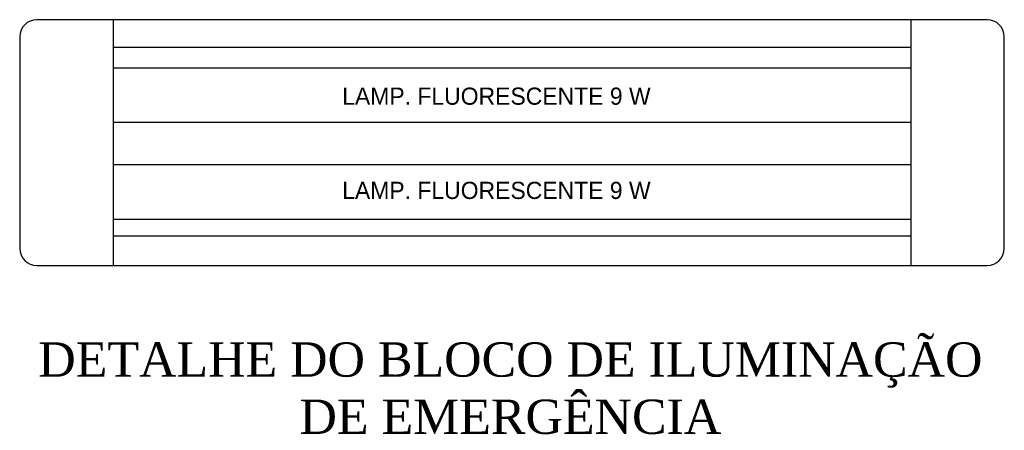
# Model space of a CAD drawing. Extents: x 92.5 to 143.5, y -319.8 to -290.4.
# Tile 6 of 12: x 114.8 to 119.8, y -314.1 to -312. Entities that reach past the tile are written whole.
import ezdxf

# ---------------------------------------------------------------- set-up
doc = ezdxf.new("R2010")
doc.units = 0
doc.header["$MEASUREMENT"] = 0
doc.layers.add('E_DETALHES', color=80, linetype='CONTINUOUS')
doc.layers.add('E_TEXTO', color=120, linetype='CONTINUOUS')
doc.styles.add('TimesNewRoman', font='times.ttf')
doc.styles.add('TXT', font='txt')

msp = doc.modelspace()

# ---------------------------------------------------------------- linework, layer by layer
at = {"layer": 'E_DETALHES', "color": 1}
for p, q in [((119.7469, -311.9686), (114.901, -311.9686)), ((114.8135, -312.0561), (114.8135, -313.1336)), ((119.8344, -313.1336), (119.8344, -312.0561)), ((114.901, -313.221), (119.7469, -313.221))]:
    msp.add_line(p, q, dxfattribs=at)
at = {"layer": 'E_DETALHES', "color": 8}
for points in [[(115.2903, -312.1085), (119.3577, -312.1085)], [(119.3577, -313.0723), (115.2903, -313.0723)]]:
    msp.add_lwpolyline(points, dxfattribs=at)
at = {"layer": 'E_DETALHES'}
for points in [[(115.2903, -312.2134), (119.3577, -312.2134)], [(119.3577, -312.4933), (115.2903, -312.4933)], [(115.2903, -312.7071), (119.3577, -312.7071)], [(119.3577, -312.987), (115.2903, -312.987)]]:
    msp.add_lwpolyline(points, dxfattribs=at)
at = {"layer": 'E_DETALHES', "color": 1}
for centre, start, end in [((114.901, -312.0561), 90, 180), ((119.7469, -312.0561), 0, 90), ((114.901, -313.1336), 180, 270), ((119.7469, -313.1336), 270, 0)]:
    msp.add_arc(centre, 0.0875, start, end, dxfattribs=at)
at = {"layer": 'E_TEXTO', "color": 1}
for p, q in [((115.2903, -311.9686), (115.2903, -313.221)), ((119.3577, -311.9686), (119.3577, -313.221))]:
    msp.add_line(p, q, dxfattribs=at)

# ---------------------------------------------------------------- texts
at = {"layer": 'E_DETALHES'}
for s, insert, char_height, width, attachment_point, style in [('LAMP. FLUORESCENTE 9 W', (116.458, -312.3145), 0.087471, 3.866229, 1, 'TXT'), ('LAMP. FLUORESCENTE 9 W', (116.458, -312.7947), 0.087471, 3.866229, 1, 'TXT'), ('DETALHE DO BLOCO DE ILUMINAÇÃO DE EMERGÊNCIA', (117.3157, -313.8474), 0.174943, 5.048129, 5, 'TimesNewRoman')]:
    msp.add_mtext(s, dxfattribs=dict(at, insert=insert, char_height=char_height, width=width, attachment_point=attachment_point, style=style))

doc.saveas('drawing.dxf')
